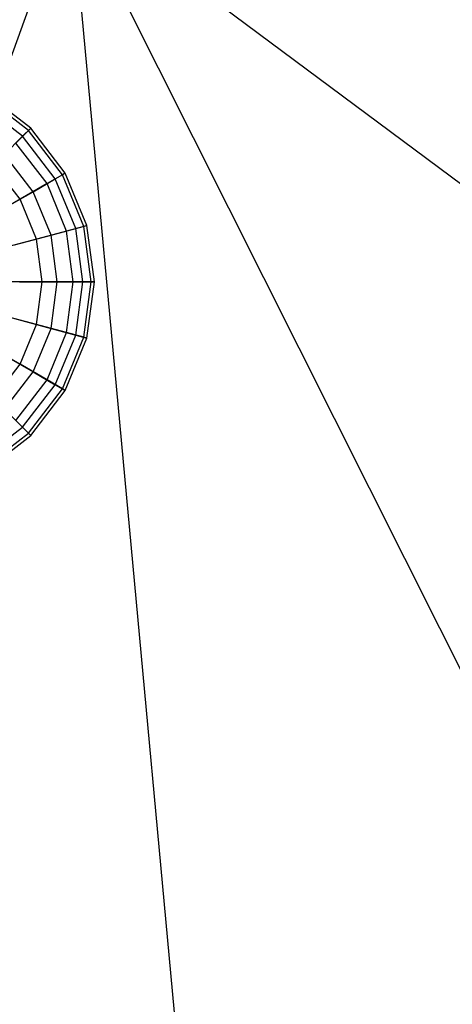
# Model space of a CAD drawing. Extents: x -29 to 29, y -26.9 to 31.
# Tile 11 of 43: x -0.9 to 6.8, y -17.8 to -0.2. Entities that reach past the tile are written whole.
import ezdxf

# ---------------------------------------------------------------- set-up
doc = ezdxf.new("R2010")
doc.units = 0
doc.header["$LTSCALE"] = 2.54
doc.layers.get('0').update_dxf_attribs({"color": 13, "linetype": 'CONTINUOUS'})

# ---------------------------------------------------------------- blocks, each defined once
blk = doc.blocks.new('GRUPUJ_2')
at = {"color": 0}
for p, q in [((28.976, 28.976, 15.88), (21.357, 8.044, 15.98)), ((28.976, 28.976, 15.88), (21.357, 8.044, 15.98)), ((28.976, 28.976, 15.88), (31.031, 6.796, 15.98)), ((28.976, 28.976, 15.88), (46.843, 15.674, 15.98)), ((28.976, 28.976, 15.88), (31.031, 6.796, 15.98)), ((28.976, 28.976, 15.88), (38.973, 9.07, 15.98)), ((28.976, 28.976, 15.88), (38.973, 9.07, 15.98)), ((28.976, 28.976, 15.88), (46.843, 15.674, 15.98)), ((28.222, 24.727, 11.116), (27.427, 25.337, 11.116)), ((28.222, 24.727, 11.116), (27.427, 25.337, 11.116)), ((28.263, 24.768, 12.134), (27.456, 25.387, 12.134)), ((28.263, 24.768, 12.134), (27.456, 25.387, 12.134)), ((28.116, 24.622, 13.132), (27.353, 25.208, 13.132)), ((28.116, 24.622, 13.132), (27.353, 25.208, 13.132)), ((28.222, 24.727, 11.116), (27.996, 24.501, 10.148)), ((28.222, 24.727, 11.116), (27.996, 24.501, 10.148)), ((28.116, 24.622, 13.132), (28.263, 24.768, 12.134)), ((28.116, 24.622, 13.132), (28.263, 24.768, 12.134)), ((28.263, 24.768, 12.134), (28.222, 24.727, 11.116)), ((28.263, 24.768, 12.134), (28.222, 24.727, 11.116)), ((28.832, 23.933, 11.116), (28.222, 24.727, 11.116)), ((28.832, 23.933, 11.116), (28.222, 24.727, 11.116)), ((28.882, 23.962, 12.134), (28.263, 24.768, 12.134)), ((28.882, 23.962, 12.134), (28.263, 24.768, 12.134)), ((27.792, 24.297, 14.043), (28.116, 24.622, 13.132)), ((27.792, 24.297, 14.043), (28.116, 24.622, 13.132)), ((28.703, 23.858, 13.132), (28.116, 24.622, 13.132)), ((28.703, 23.858, 13.132), (28.116, 24.622, 13.132)), ((28.555, 23.773, 10.148), (27.996, 24.501, 10.148)), ((28.555, 23.773, 10.148), (27.996, 24.501, 10.148)), ((28.305, 23.629, 14.043), (27.792, 24.297, 14.043)), ((28.305, 23.629, 14.043), (27.792, 24.297, 14.043)), ((28.071, 23.493, 9.295), (27.601, 24.106, 9.295)), ((28.071, 23.493, 9.295), (27.601, 24.106, 9.295)), ((28.305, 23.629, 14.043), (28.703, 23.858, 13.132)), ((28.305, 23.629, 14.043), (28.703, 23.858, 13.132)), ((28.832, 23.933, 11.116), (28.555, 23.773, 10.148)), ((28.832, 23.933, 11.116), (28.555, 23.773, 10.148)), ((28.703, 23.858, 13.132), (28.882, 23.962, 12.134)), ((28.703, 23.858, 13.132), (28.882, 23.962, 12.134)), ((29.071, 22.968, 13.132), (28.703, 23.858, 13.132)), ((29.071, 22.968, 13.132), (28.703, 23.858, 13.132)), ((28.882, 23.962, 12.134), (28.832, 23.933, 11.116)), ((28.882, 23.962, 12.134), (28.832, 23.933, 11.116)), ((29.215, 23.007, 11.116), (28.832, 23.933, 11.116)), ((29.215, 23.007, 11.116), (28.832, 23.933, 11.116)), ((29.271, 23.022, 12.134), (28.882, 23.962, 12.134)), ((29.271, 23.022, 12.134), (28.882, 23.962, 12.134)), ((28.555, 23.773, 10.148), (28.071, 23.493, 9.295)), ((28.555, 23.773, 10.148), (28.071, 23.493, 9.295)), ((28.906, 22.924, 10.148), (28.555, 23.773, 10.148)), ((28.906, 22.924, 10.148), (28.555, 23.773, 10.148)), ((28.071, 23.493, 9.295), (27.412, 23.113, 8.616)), ((28.071, 23.493, 9.295), (27.412, 23.113, 8.616)), ((27.717, 23.289, 14.804), (28.305, 23.629, 14.043)), ((27.717, 23.289, 14.804), (28.305, 23.629, 14.043)), ((28.366, 22.78, 9.295), (28.071, 23.493, 9.295)), ((28.366, 22.78, 9.295), (28.071, 23.493, 9.295)), ((28.628, 22.85, 14.043), (28.305, 23.629, 14.043)), ((28.628, 22.85, 14.043), (28.305, 23.629, 14.043)), ((28.628, 22.85, 14.043), (29.071, 22.968, 13.132)), ((28.628, 22.85, 14.043), (29.071, 22.968, 13.132)), ((29.215, 23.007, 11.116), (28.906, 22.924, 10.148)), ((29.215, 23.007, 11.116), (28.906, 22.924, 10.148)), ((29.071, 22.968, 13.132), (29.271, 23.022, 12.134)), ((29.071, 22.968, 13.132), (29.271, 23.022, 12.134)), ((29.197, 22.014, 13.132), (29.071, 22.968, 13.132)), ((29.197, 22.014, 13.132), (29.071, 22.968, 13.132)), ((29.271, 23.022, 12.134), (29.215, 23.007, 11.116)), ((29.271, 23.022, 12.134), (29.215, 23.007, 11.116)), ((29.346, 22.014, 11.116), (29.215, 23.007, 11.116)), ((29.346, 22.014, 11.116), (29.215, 23.007, 11.116)), ((29.404, 22.014, 12.134), (29.271, 23.022, 12.134)), ((29.404, 22.014, 12.134), (29.271, 23.022, 12.134)), ((28.366, 22.78, 9.295), (27.631, 22.583, 8.616)), ((28.366, 22.78, 9.295), (27.631, 22.583, 8.616)), ((27.972, 22.674, 14.804), (28.628, 22.85, 14.043)), ((27.972, 22.674, 14.804), (28.628, 22.85, 14.043)), ((28.906, 22.924, 10.148), (28.366, 22.78, 9.295)), ((28.906, 22.924, 10.148), (28.366, 22.78, 9.295)), ((28.467, 22.014, 9.295), (28.366, 22.78, 9.295)), ((28.467, 22.014, 9.295), (28.366, 22.78, 9.295)), ((28.738, 22.014, 14.043), (28.628, 22.85, 14.043)), ((28.738, 22.014, 14.043), (28.628, 22.85, 14.043)), ((29.026, 22.014, 10.148), (28.906, 22.924, 10.148)), ((29.026, 22.014, 10.148), (28.906, 22.924, 10.148)), ((28.467, 22.014, 9.295), (27.706, 22.014, 8.616)), ((28.467, 22.014, 9.295), (27.706, 22.014, 8.616)), ((28.059, 22.014, 14.804), (28.738, 22.014, 14.043)), ((28.059, 22.014, 14.804), (28.738, 22.014, 14.043)), ((28.366, 21.248, 9.295), (28.467, 22.014, 9.295)), ((28.366, 21.248, 9.295), (28.467, 22.014, 9.295)), ((29.026, 22.014, 10.148), (28.467, 22.014, 9.295)), ((29.026, 22.014, 10.148), (28.467, 22.014, 9.295)), ((28.628, 21.178, 14.043), (28.738, 22.014, 14.043)), ((28.628, 21.178, 14.043), (28.738, 22.014, 14.043)), ((28.738, 22.014, 14.043), (29.197, 22.014, 13.132)), ((28.738, 22.014, 14.043), (29.197, 22.014, 13.132)), ((28.906, 21.103, 10.148), (29.026, 22.014, 10.148)), ((28.906, 21.103, 10.148), (29.026, 22.014, 10.148)), ((29.346, 22.014, 11.116), (29.026, 22.014, 10.148)), ((29.346, 22.014, 11.116), (29.026, 22.014, 10.148)), ((29.071, 21.059, 13.132), (29.197, 22.014, 13.132)), ((29.071, 21.059, 13.132), (29.197, 22.014, 13.132)), ((29.197, 22.014, 13.132), (29.404, 22.014, 12.134)), ((29.197, 22.014, 13.132), (29.404, 22.014, 12.134)), ((29.215, 21.021, 11.116), (29.346, 22.014, 11.116)), ((29.215, 21.021, 11.116), (29.346, 22.014, 11.116)), ((29.271, 21.006, 12.134), (29.404, 22.014, 12.134)), ((29.271, 21.006, 12.134), (29.404, 22.014, 12.134)), ((29.404, 22.014, 12.134), (29.346, 22.014, 11.116)), ((29.404, 22.014, 12.134), (29.346, 22.014, 11.116)), ((28.366, 21.248, 9.295), (27.631, 21.445, 8.616)), ((28.366, 21.248, 9.295), (27.631, 21.445, 8.616)), ((27.972, 21.354, 14.804), (28.628, 21.178, 14.043)), ((27.972, 21.354, 14.804), (28.628, 21.178, 14.043)), ((28.071, 20.535, 9.295), (28.366, 21.248, 9.295)), ((28.071, 20.535, 9.295), (28.366, 21.248, 9.295)), ((28.305, 20.399, 14.043), (28.628, 21.178, 14.043)), ((28.305, 20.399, 14.043), (28.628, 21.178, 14.043)), ((28.906, 21.103, 10.148), (28.366, 21.248, 9.295)), ((28.906, 21.103, 10.148), (28.366, 21.248, 9.295)), ((28.628, 21.178, 14.043), (29.071, 21.059, 13.132)), ((28.628, 21.178, 14.043), (29.071, 21.059, 13.132)), ((28.555, 20.255, 10.148), (28.906, 21.103, 10.148)), ((28.555, 20.255, 10.148), (28.906, 21.103, 10.148)), ((28.703, 20.17, 13.132), (29.071, 21.059, 13.132)), ((28.703, 20.17, 13.132), (29.071, 21.059, 13.132)), ((28.832, 20.095, 11.116), (29.215, 21.021, 11.116)), ((28.832, 20.095, 11.116), (29.215, 21.021, 11.116)), ((28.882, 20.066, 12.134), (29.271, 21.006, 12.134)), ((28.882, 20.066, 12.134), (29.271, 21.006, 12.134)), ((29.215, 21.021, 11.116), (28.906, 21.103, 10.148)), ((29.215, 21.021, 11.116), (28.906, 21.103, 10.148)), ((29.071, 21.059, 13.132), (29.271, 21.006, 12.134)), ((29.071, 21.059, 13.132), (29.271, 21.006, 12.134)), ((29.271, 21.006, 12.134), (29.215, 21.021, 11.116)), ((29.271, 21.006, 12.134), (29.215, 21.021, 11.116)), ((28.071, 20.535, 9.295), (27.412, 20.915, 8.616)), ((28.071, 20.535, 9.295), (27.412, 20.915, 8.616)), ((27.717, 20.739, 14.804), (28.305, 20.399, 14.043)), ((27.717, 20.739, 14.804), (28.305, 20.399, 14.043)), ((27.601, 19.922, 9.295), (28.071, 20.535, 9.295)), ((27.601, 19.922, 9.295), (28.071, 20.535, 9.295)), ((28.555, 20.255, 10.148), (28.071, 20.535, 9.295)), ((28.555, 20.255, 10.148), (28.071, 20.535, 9.295)), ((27.792, 19.73, 14.043), (28.305, 20.399, 14.043)), ((27.792, 19.73, 14.043), (28.305, 20.399, 14.043)), ((28.305, 20.399, 14.043), (28.703, 20.17, 13.132)), ((28.305, 20.399, 14.043), (28.703, 20.17, 13.132)), ((27.996, 19.527, 10.148), (28.555, 20.255, 10.148)), ((27.996, 19.527, 10.148), (28.555, 20.255, 10.148)), ((28.116, 19.406, 13.132), (28.703, 20.17, 13.132)), ((28.116, 19.406, 13.132), (28.703, 20.17, 13.132)), ((28.832, 20.095, 11.116), (28.555, 20.255, 10.148)), ((28.832, 20.095, 11.116), (28.555, 20.255, 10.148)), ((28.703, 20.17, 13.132), (28.882, 20.066, 12.134)), ((28.703, 20.17, 13.132), (28.882, 20.066, 12.134)), ((28.222, 19.301, 11.116), (28.832, 20.095, 11.116)), ((28.222, 19.301, 11.116), (28.832, 20.095, 11.116)), ((28.263, 19.259, 12.134), (28.882, 20.066, 12.134)), ((28.263, 19.259, 12.134), (28.882, 20.066, 12.134)), ((28.882, 20.066, 12.134), (28.832, 20.095, 11.116)), ((28.882, 20.066, 12.134), (28.832, 20.095, 11.116)), ((27.792, 19.73, 14.043), (28.116, 19.406, 13.132)), ((27.792, 19.73, 14.043), (28.116, 19.406, 13.132)), ((28.222, 19.301, 11.116), (27.996, 19.527, 10.148)), ((28.222, 19.301, 11.116), (27.996, 19.527, 10.148)), ((27.353, 18.82, 13.132), (28.116, 19.406, 13.132)), ((27.353, 18.82, 13.132), (28.116, 19.406, 13.132)), ((27.427, 18.691, 11.116), (28.222, 19.301, 11.116)), ((27.427, 18.691, 11.116), (28.222, 19.301, 11.116)), ((27.456, 18.64, 12.134), (28.263, 19.259, 12.134)), ((27.456, 18.64, 12.134), (28.263, 19.259, 12.134)), ((28.116, 19.406, 13.132), (28.263, 19.259, 12.134)), ((28.116, 19.406, 13.132), (28.263, 19.259, 12.134)), ((28.263, 19.259, 12.134), (28.222, 19.301, 11.116)), ((28.263, 19.259, 12.134), (28.222, 19.301, 11.116))]:
    blk.add_line(p, q, dxfattribs=at)

msp = doc.modelspace()

# ---------------------------------------------------------------- block references
at = {"color": 0}
msp.add_blockref('GRUPUJ_2', (-28.976, -26.91, 0.16), dxfattribs=at)

doc.saveas('drawing.dxf')
